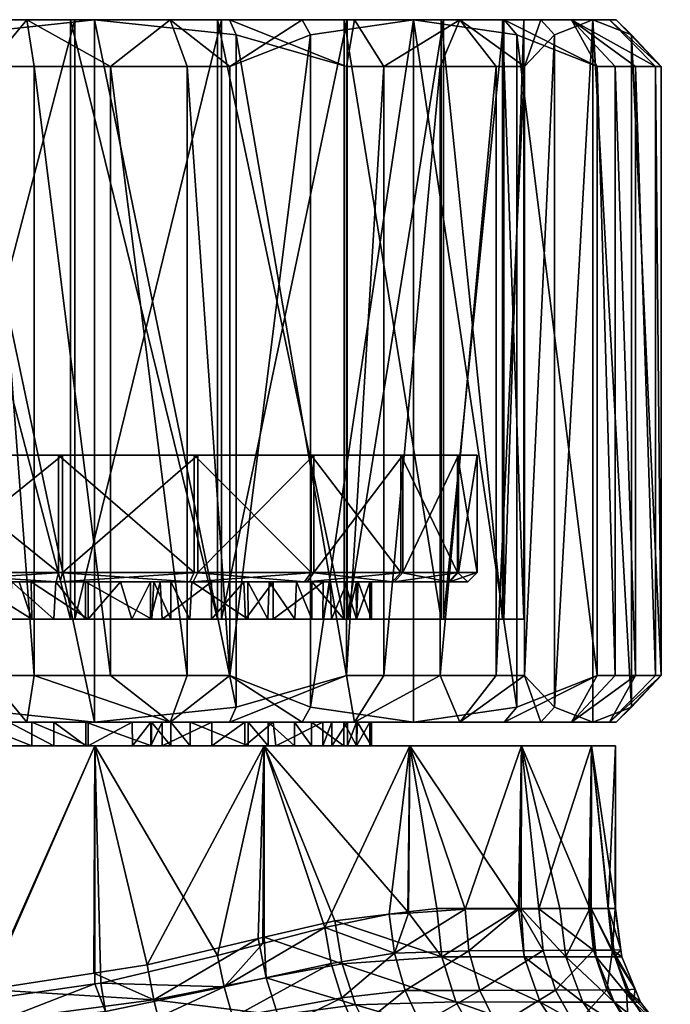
# Model space of a CAD drawing. Extents: x -0.145 to 0.145, y -0.15 to 0.
# Tile 25 of 83: x -0.073 to -0.059, y -0.021 to 0. Entities that reach past the tile are written whole.
import ezdxf

# ---------------------------------------------------------------- set-up
doc = ezdxf.new("R2010")
doc.units = 0
doc.layers.add('mesh', color=7, linetype='CONTINUOUS')

msp = doc.modelspace()

# ---------------------------------------------------------------- meshes
at = {"layer": 'mesh'}
mesh = msp.add_polyface(dxfattribs=at)
corners = [(-0.075787, 0, -0.014979), (-0.073446, -0.001, -0.015924), (-0.072618, 0, -0.01481), (-0.075804, -0.000323, -0.015302), (-0.07883, 0, -0.014503), (-0.069556, 0, -0.013977), (-0.068278, -0.001, -0.014519), (-0.066737, 0, -0.012519), (-0.069193, -0.001, -0.014909), (-0.070826, -0.001, -0.015353), (-0.072459, -0.001, -0.015797), (-0.068289, 0, 0.013415), (-0.068145, -0.000323, 0.013704), (-0.07117, 0, 0.014503), (-0.065787, -0.001, 0.013081), (-0.074272, -0.000339, 0.015322), (-0.074288, 0, 0.014983), (-0.076554, -0.001, 0.015924), (-0.077438, 0, 0.014801), (-0.072459, -0.014, -0.015797), (-0.070826, -0.014, -0.015353), (-0.069193, -0.014, -0.014909), (-0.068278, -0.014, -0.014519), (-0.07159, 0, -0.012545), (-0.068459, 0, -0.011235), (-0.074953, 0, -0.013), (-0.078319, 0, -0.012569), (-0.075047, 0, 0.013), (-0.071681, 0, 0.012569), (-0.068541, 0, 0.011282), (-0.065841, 0, 0.009226), (-0.071681, -0.012801, 0.012569), (-0.068541, -0.012801, 0.011282), (-0.07159, -0.012801, -0.012545), (-0.074953, -0.012801, -0.013), (-0.073446, -0.014, -0.015924), (-0.075804, -0.014677, -0.015302), (-0.074196, -0.014677, 0.015302), (-0.076554, -0.014, 0.015924), (-0.07117, -0.015, 0.014503), (-0.068145, -0.014677, 0.013704), (-0.068962, -0.0093, -0.01037), (-0.073183, -0.0093, -0.006686), (-0.071852, -0.0093, -0.01158), (-0.068301, -0.0093, -0.001769), (-0.066484, -0.0093, -0.008454), (-0.070119, -0.0093, 0.004917), (-0.066546, -0.0093, 0.008516), (-0.069038, -0.0093, 0.010414), (-0.074956, -0.0093, -0.012), (-0.078064, -0.0093, -0.011602), (-0.079881, -0.0093, -0.004917), (-0.06342, -0.0093, 0.003148), (-0.075044, -0.0093, 0.012), (-0.076817, -0.0093, 0.006686), (-0.071936, -0.0093, 0.011602)]
mesh.append_faces([[corners[k] for k in face] for face in [(0, 1, 2, 2), (0, 3, 1, 1), (4, 3, 0, 0), (5, 6, 7, 7), (5, 8, 6, 6), (5, 9, 8, 8), (2, 9, 5, 5), (2, 10, 9, 9), (1, 10, 2, 2), (11, 12, 13, 13), (11, 14, 12, 12), (15, 16, 13, 13), (17, 16, 15, 15), (17, 18, 16, 16), (19, 10, 1, 1), (20, 9, 10, 10), (21, 8, 9, 9), (22, 6, 8, 8), (23, 7, 24, 24), (23, 5, 7, 7), (23, 2, 5, 5), (25, 2, 23, 23), (25, 0, 2, 2), (26, 0, 25, 25), (27, 16, 18, 18), (28, 16, 27, 27), (28, 13, 16, 16), (29, 13, 28, 28), (29, 11, 13, 13), (30, 11, 29, 29), (31, 28, 27, 27), (32, 29, 28, 28), (33, 23, 24, 24), (34, 25, 23, 23), (3, 35, 1, 1), (4, 36, 3, 3), (37, 38, 17, 17), (15, 37, 17, 17), (13, 39, 15, 15), (12, 40, 13, 13), (41, 42, 43, 43), (41, 44, 42, 42), (45, 44, 41, 41), (46, 47, 48, 48), (42, 49, 43, 43), (42, 50, 49, 49), (51, 50, 42, 42), (44, 52, 46, 46), (46, 53, 54, 54), (46, 55, 53, 53), (48, 55, 46, 46)]])
mesh = msp.add_polyface(dxfattribs=at)
corners = [(-0.072459, -0.014, -0.015797), (-0.073446, -0.001, -0.015924), (-0.073446, -0.014, -0.015924), (-0.070826, -0.014, -0.015353), (-0.072459, -0.001, -0.015797), (-0.069193, -0.014, -0.014909), (-0.070826, -0.001, -0.015353), (-0.068278, -0.014, -0.014519), (-0.069193, -0.001, -0.014909), (-0.071681, -0.012801, 0.012569), (-0.075047, 0, 0.013), (-0.075047, -0.012801, 0.013), (-0.068541, -0.012801, 0.011282), (-0.071681, 0, 0.012569), (-0.065841, -0.012801, 0.009226), (-0.068541, 0, 0.011282), (-0.07159, -0.012801, -0.012545), (-0.068459, 0, -0.011235), (-0.068459, -0.012801, -0.011235), (-0.074953, -0.012801, -0.013), (-0.07159, 0, -0.012545), (-0.078319, -0.012801, -0.012569), (-0.074953, 0, -0.013), (-0.075804, -0.000323, -0.015302), (-0.075804, -0.014677, -0.015302), (-0.074272, -0.000339, 0.015322), (-0.07117, -0.015, 0.014503), (-0.074196, -0.014677, 0.015302), (-0.07117, 0, 0.014503), (-0.068145, -0.014677, 0.013704), (-0.068145, -0.000323, 0.013704), (-0.065787, -0.014, 0.013081), (-0.076817, -0.0093, 0.006686), (-0.068301, -0.0093, -0.001769), (-0.070119, -0.0093, 0.004917), (-0.073183, -0.0093, -0.006686), (-0.075044, -0.0118, 0.012), (-0.075044, -0.0093, 0.012), (-0.071936, -0.0118, 0.011602), (-0.078148, -0.0093, 0.01158), (-0.074956, -0.0118, -0.012), (-0.074956, -0.0093, -0.012), (-0.078064, -0.0118, -0.011602), (-0.071852, -0.0093, -0.01158), (-0.071852, -0.0118, -0.01158), (-0.068962, -0.0093, -0.01037), (-0.068962, -0.0118, -0.01037), (-0.066484, -0.0093, -0.008454), (-0.066484, -0.0118, -0.008454), (-0.069038, -0.0118, 0.010414), (-0.069038, -0.0093, 0.010414), (-0.066546, -0.0118, 0.008516), (-0.071936, -0.0093, 0.011602), (-0.071987, -0.012, 0.011409), (-0.075043, -0.012, 0.0118), (-0.069137, -0.012, 0.01024), (-0.066687, -0.012, 0.008374), (-0.069063, -0.012, -0.010198), (-0.071904, -0.012, -0.011387), (-0.074957, -0.012, -0.0118), (-0.078013, -0.012, -0.011409), (-0.074754, -0.012, -0.009702), (-0.075234, -0.012, -0.009747), (-0.076207, -0.012, -0.009609), (-0.076049, -0.012, 0.009693), (-0.076893, -0.012, 0.009559), (-0.075251, -0.012, 0.009685), (-0.073784, -0.012, 0.009669), (-0.072782, -0.012, 0.009494)]
mesh.append_faces([[corners[k] for k in face] for face in [(0, 1, 2, 2), (3, 4, 0, 0), (5, 6, 3, 3), (7, 8, 5, 5), (9, 10, 11, 11), (12, 13, 9, 9), (14, 15, 12, 12), (16, 17, 18, 18), (19, 20, 16, 16), (21, 22, 19, 19), (23, 24, 2, 2), (25, 26, 27, 27), (28, 29, 26, 26), (30, 31, 29, 29), (32, 33, 34, 34), (32, 35, 33, 33), (36, 37, 38, 38), (36, 39, 37, 37), (40, 41, 42, 42), (40, 43, 41, 41), (44, 43, 40, 40), (44, 45, 43, 43), (46, 45, 44, 44), (46, 47, 45, 45), (48, 47, 46, 46), (49, 50, 51, 51), (49, 52, 50, 50), (38, 52, 49, 49), (38, 37, 52, 52), (36, 53, 54, 54), (38, 53, 36, 36), (38, 55, 53, 53), (49, 55, 38, 38), (49, 56, 55, 55), (51, 56, 49, 49), (46, 57, 48, 48), (46, 58, 57, 57), (44, 58, 46, 46), (44, 59, 58, 58), (40, 59, 44, 44), (40, 60, 59, 59), (42, 60, 40, 40), (59, 61, 58, 58), (59, 62, 61, 61), (60, 62, 59, 59), (60, 63, 62, 62), (54, 64, 65, 65), (66, 64, 54, 54), (54, 67, 66, 66), (53, 67, 54, 54), (53, 68, 67, 67)]])
mesh = msp.add_polyface(dxfattribs=at)
corners = [(-0.060049, -0.014, -0.005698), (-0.060432, -0.001, -0.006617), (-0.060432, -0.014, -0.006617), (-0.060049, -0.001, -0.005698), (-0.064992, -0.001, 0.012483), (-0.065787, -0.014, 0.013081), (-0.065787, -0.001, 0.013081), (-0.064992, -0.014, 0.012483), (-0.063791, -0.001, 0.011291), (-0.063791, -0.014, 0.011291), (-0.06259, -0.001, 0.010099), (-0.06259, -0.014, 0.010099), (-0.061986, -0.001, 0.009308), (-0.061986, -0.014, 0.009308), (-0.063765, -0.012801, 0.006541), (-0.065841, 0, 0.009226), (-0.065841, -0.012801, 0.009226), (-0.062455, -0.012801, 0.00341), (-0.063765, 0, 0.006541), (-0.062, -0.012801, 0.000047), (-0.062455, 0, 0.00341), (-0.062431, -0.012801, -0.003319), (-0.062, 0, 0.000047), (-0.063718, -0.012801, -0.006459), (-0.062431, 0, -0.003319), (-0.065774, -0.012801, -0.009159), (-0.063718, 0, -0.006459), (-0.068459, -0.012801, -0.011235), (-0.065774, 0, -0.009159), (-0.061346, -0.000323, 0.006955), (-0.061346, -0.014677, 0.006955), (-0.060525, 0, 0.003935), (-0.060525, -0.015, 0.003935), (-0.059704, -0.014677, 0.000915), (-0.06656, -0.000323, -0.012789), (-0.068278, -0.014, -0.014519), (-0.06656, -0.014677, -0.012789), (-0.06215, -0.000323, -0.008347), (-0.06215, -0.014677, -0.008347), (-0.064355, 0, -0.010568), (-0.064355, -0.015, -0.010568), (-0.064586, -0.0093, -0.005962), (-0.063398, -0.0093, -0.003064), (-0.068301, -0.0093, -0.001769), (-0.066484, -0.0093, -0.008454), (-0.070119, -0.0093, 0.004917), (-0.06463, -0.0093, 0.006038), (-0.066546, -0.0093, 0.008516), (-0.06342, -0.0093, 0.003148), (-0.063, -0.0093, 0.000044), (-0.066484, -0.0118, -0.008454), (-0.064586, -0.0118, -0.005962), (-0.063398, -0.0118, -0.003064), (-0.063, -0.0118, 0.000044), (-0.06342, -0.0118, 0.003148), (-0.06463, -0.0118, 0.006038), (-0.066546, -0.0118, 0.008516), (-0.069038, -0.0093, 0.010414), (-0.064802, -0.012, 0.005937), (-0.063613, -0.012, 0.003096), (-0.0632, -0.012, 0.000043), (-0.063591, -0.012, -0.003013), (-0.06476, -0.012, -0.005863), (-0.066626, -0.012, -0.008313), (-0.069063, -0.012, -0.010198)]
mesh.append_faces([[corners[k] for k in face] for face in [(0, 1, 2, 2), (0, 3, 1, 1), (4, 5, 6, 6), (4, 7, 5, 5), (8, 7, 4, 4), (8, 9, 7, 7), (10, 11, 9, 9), (12, 13, 11, 11), (14, 15, 16, 16), (17, 18, 14, 14), (19, 20, 17, 17), (21, 22, 19, 19), (23, 24, 21, 21), (25, 26, 23, 23), (27, 28, 25, 25), (29, 30, 13, 13), (31, 32, 30, 30), (33, 32, 31, 31), (34, 35, 36, 36), (37, 38, 2, 2), (39, 40, 38, 38), (36, 40, 39, 39), (41, 42, 43, 43), (44, 41, 43, 43), (45, 46, 47, 47), (45, 48, 46, 46), (43, 49, 48, 48), (42, 49, 43, 43), (50, 41, 44, 44), (51, 41, 50, 50), (51, 42, 41, 41), (52, 42, 51, 51), (52, 49, 42, 42), (53, 49, 52, 52), (53, 48, 49, 49), (54, 48, 53, 53), (54, 46, 48, 48), (55, 46, 54, 54), (55, 47, 46, 46), (56, 47, 55, 55), (56, 57, 47, 47), (55, 58, 56, 56), (54, 59, 55, 55), (53, 60, 54, 54), (53, 61, 60, 60), (52, 61, 53, 53), (52, 62, 61, 61), (51, 62, 52, 52), (51, 63, 62, 62), (50, 63, 51, 51), (50, 64, 63, 63)]])
mesh = msp.add_polyface(dxfattribs=at)
corners = [(-0.066737, 0, -0.012519), (-0.06656, -0.000323, -0.012789), (-0.064355, 0, -0.010568), (-0.068278, -0.001, -0.014519), (-0.06215, -0.000323, -0.008347), (-0.062421, 0, -0.008171), (-0.060432, -0.001, -0.006617), (-0.060984, 0, -0.005342), (-0.060049, -0.001, -0.005698), (-0.060027, 0, 0.000896), (-0.059704, -0.000323, 0.000915), (-0.060525, 0, 0.003935), (-0.059617, -0.001, -0.004062), (-0.061346, -0.000323, 0.006955), (-0.061634, 0, 0.006808), (-0.061986, -0.001, 0.009308), (-0.063365, 0, 0.009468), (-0.06259, -0.001, 0.010099), (-0.065617, 0, 0.011703), (-0.065787, -0.001, 0.013081), (-0.068289, 0, 0.013415), (-0.064992, -0.001, 0.012483), (-0.063791, -0.001, 0.011291), (-0.063791, -0.014, 0.011291), (-0.06259, -0.014, 0.010099), (-0.063718, 0, -0.006459), (-0.062431, 0, -0.003319), (-0.065774, 0, -0.009159), (-0.068459, 0, -0.011235), (-0.063765, 0, 0.006541), (-0.065841, 0, 0.009226), (-0.062455, 0, 0.00341), (-0.062, 0, 0.000047), (-0.060173, 0, -0.002274), (-0.065841, -0.012801, 0.009226), (-0.068541, 0, 0.011282), (-0.063765, -0.012801, 0.006541), (-0.062455, -0.012801, 0.00341), (-0.062, -0.012801, 0.000047), (-0.062431, -0.012801, -0.003319), (-0.063718, -0.012801, -0.006459), (-0.065774, -0.012801, -0.009159), (-0.068459, -0.012801, -0.011235), (-0.065787, -0.014, 0.013081), (-0.068145, -0.000323, 0.013704), (-0.061986, -0.014, 0.009308), (-0.061346, -0.014677, 0.006955), (-0.06656, -0.014677, -0.012789), (-0.068278, -0.014, -0.014519), (-0.060432, -0.014, -0.006617), (-0.06215, -0.014677, -0.008347)]
mesh.append_faces([[corners[k] for k in face] for face in [(0, 1, 2, 2), (0, 3, 1, 1), (4, 5, 2, 2), (6, 5, 4, 4), (6, 7, 5, 5), (8, 7, 6, 6), (9, 10, 11, 11), (8, 12, 7, 7), (13, 14, 11, 11), (15, 14, 13, 13), (15, 16, 14, 14), (17, 16, 15, 15), (18, 19, 20, 20), (18, 21, 19, 19), (16, 21, 18, 18), (16, 22, 21, 21), (17, 22, 16, 16), (17, 23, 22, 22), (15, 24, 17, 17), (25, 7, 26, 26), (25, 5, 7, 7), (27, 5, 25, 25), (27, 2, 5, 5), (28, 2, 27, 27), (28, 0, 2, 2), (29, 16, 30, 30), (29, 14, 16, 16), (31, 14, 29, 29), (31, 11, 14, 14), (32, 11, 31, 31), (32, 9, 11, 11), (26, 9, 32, 32), (26, 33, 9, 9), (7, 33, 26, 26), (30, 18, 20, 20), (16, 18, 30, 30), (34, 30, 35, 35), (36, 29, 30, 30), (37, 31, 29, 29), (38, 32, 31, 31), (39, 26, 32, 32), (40, 25, 26, 26), (41, 27, 25, 25), (42, 28, 27, 27), (19, 43, 44, 44), (13, 45, 15, 15), (11, 46, 13, 13), (1, 47, 2, 2), (3, 48, 1, 1), (4, 49, 6, 6), (2, 50, 4, 4)]])
mesh = msp.add_polyface(dxfattribs=at)
corners = [(-0.060027, 0, 0.000896), (-0.059065, -0.001, -0.001438), (-0.059704, -0.000323, 0.000915), (-0.060173, 0, -0.002274), (-0.059185, -0.001, -0.002426), (-0.060984, 0, -0.005342), (-0.059617, -0.001, -0.004062), (-0.059617, -0.014, -0.004062), (-0.060049, -0.001, -0.005698), (-0.060049, -0.014, -0.005698), (-0.059185, -0.014, -0.002426), (-0.059065, -0.014, -0.001438), (-0.060027, -0.015, 0.000896), (-0.060173, -0.015, -0.002274), (-0.059704, -0.014677, 0.000915), (-0.060525, -0.015, 0.003935), (-0.060984, -0.015, -0.005342), (-0.060525, 0, 0.003935), (-0.060044, -0.018974, 0.000033), (-0.060052, -0.018974, 0.000157), (-0.060043, -0.0155, 0.000158), (-0.060554, -0.0155, -0.003724), (-0.060203, -0.018975, 0.002342), (-0.059811, -0.02071, 0.002399), (-0.059622, -0.020699, 0.00003), (-0.059508, -0.020974, 0.000029), (-0.059927, -0.019862, 0.000032), (-0.060104, -0.019865, 0.002356), (-0.059907, -0.020009, 0.000032), (-0.059144, -0.021447, 0.000026), (-0.05934, -0.021469, 0.002467), (-0.058872, -0.021802, 0.000024), (-0.05977, -0.021471, 0.004478), (-0.060229, -0.020713, 0.004349), (-0.060054, -0.020009, -0.001947), (-0.059658, -0.020974, -0.002002), (-0.059029, -0.021802, -0.002091), (-0.060189, -0.018974, -0.001928), (-0.060073, -0.020974, -0.003997), (-0.059461, -0.021802, -0.004167), (-0.060739, -0.020974, -0.005905), (-0.060154, -0.021802, -0.006153), (-0.060458, -0.020009, -0.00389)]
mesh.append_faces([[corners[k] for k in face] for face in [(0, 1, 2, 2), (3, 1, 0, 0), (3, 4, 1, 1), (5, 4, 3, 3), (5, 6, 4, 4), (7, 8, 9, 9), (7, 6, 8, 8), (10, 6, 7, 7), (10, 4, 6, 6), (11, 4, 10, 10), (11, 1, 4, 4), (12, 11, 13, 13), (12, 14, 11, 11), (15, 14, 12, 12), (16, 7, 9, 9), (13, 10, 7, 7), (11, 10, 13, 13), (2, 14, 17, 17), (2, 11, 14, 14), (1, 11, 2, 2), (18, 19, 20, 20), (21, 18, 20, 20), (22, 20, 19, 19), (23, 24, 25, 25), (19, 18, 26, 26), (27, 24, 23, 23), (27, 28, 24, 24), (26, 28, 27, 27), (29, 23, 25, 25), (29, 30, 23, 23), (31, 30, 29, 29), (27, 19, 26, 26), (27, 22, 19, 19), (32, 23, 30, 30), (33, 23, 32, 32), (33, 27, 23, 23), (34, 28, 26, 26), (35, 25, 24, 24), (36, 31, 29, 29), (37, 26, 18, 18), (37, 34, 26, 26), (35, 29, 25, 25), (35, 36, 29, 29), (38, 36, 35, 35), (38, 39, 36, 36), (40, 39, 38, 38), (40, 41, 39, 39), (34, 24, 28, 28), (34, 35, 24, 24), (42, 35, 34, 34), (42, 38, 35, 35)]])
mesh = msp.add_polyface(dxfattribs=at)
corners = [(-0.068663, -0.015, 0.007328), (-0.069722, -0.015, 0.008199), (-0.065617, -0.015, 0.011703), (-0.062421, -0.015, -0.008171), (-0.066895, -0.015, -0.005417), (-0.066532, -0.015, -0.004703), (-0.064355, -0.015, -0.010568), (-0.067462, -0.015, -0.006183), (-0.06789, -0.015, -0.006594), (-0.066737, -0.015, -0.012519), (-0.068541, -0.012801, 0.011282), (-0.068671, -0.012801, 0.007331), (-0.065841, -0.012801, 0.009226), (-0.065774, -0.012801, -0.009159), (-0.067466, -0.012801, -0.006189), (-0.06789, -0.012801, -0.006595), (-0.063718, -0.012801, -0.006459), (-0.066888, -0.012801, -0.005409), (-0.066531, -0.012801, -0.004705), (-0.068289, -0.015, 0.013415), (-0.065787, -0.014, 0.013081), (-0.068145, -0.014677, 0.013704), (-0.064992, -0.014, 0.012483), (-0.06656, -0.014677, -0.012789), (-0.068278, -0.014, -0.014519), (-0.066546, -0.0118, 0.008516), (-0.064802, -0.012, 0.005937), (-0.066687, -0.012, 0.008374), (-0.066135, -0.012, 0.004059), (-0.066287, -0.012, 0.004307), (-0.06476, -0.012, -0.005863), (-0.066529, -0.012, -0.004706), (-0.065826, -0.012, -0.003303), (-0.066859, -0.012, -0.005365), (-0.066626, -0.012, -0.008313), (-0.067437, -0.012, -0.006153), (-0.067892, -0.012, -0.006593), (-0.063613, -0.012, 0.003096), (-0.065773, -0.012, 0.003152), (-0.065843, -0.012801, -0.003349), (-0.065575, -0.012801, 0.002226), (-0.065576, -0.012, 0.002226), (-0.065291, -0.012, 0.000896), (-0.065759, -0.012801, 0.003109), (-0.066111, -0.012801, 0.004006), (-0.066291, -0.012801, 0.004305), (-0.067353, -0.015, 0.006044), (-0.067957, -0.015, 0.006746), (-0.063365, -0.015, 0.009468), (-0.066294, -0.015, 0.004303), (-0.067355, -0.012801, 0.006045), (-0.063765, -0.012801, 0.006541), (-0.067948, -0.012801, 0.006734), (-0.067353, -0.012, 0.006047), (-0.067978, -0.012, 0.006765), (-0.065576, -0.012801, -0.002488), (-0.065578, -0.012, -0.002488), (-0.065542, -0.012, -0.002368), (-0.065253, -0.012801, -0.000092)]
mesh.append_faces([[corners[k] for k in face] for face in [(0, 1, 2, 2), (3, 4, 5, 5), (6, 7, 4, 4), (6, 8, 7, 7), (9, 8, 6, 6), (10, 11, 12, 12), (13, 14, 15, 15), (16, 14, 13, 13), (16, 17, 14, 14), (16, 18, 17, 17), (19, 20, 2, 2), (19, 21, 20, 20), (20, 22, 2, 2), (23, 9, 6, 6), (24, 9, 23, 23), (25, 26, 27, 27), (26, 28, 29, 29), (30, 31, 32, 32), (30, 33, 31, 31), (34, 33, 30, 30), (34, 35, 33, 33), (34, 36, 35, 35), (37, 38, 28, 28), (17, 35, 14, 14), (17, 33, 35, 35), (18, 33, 17, 17), (18, 31, 33, 33), (39, 31, 18, 18), (39, 32, 31, 31), (40, 41, 42, 42), (43, 41, 40, 40), (43, 38, 41, 41), (44, 38, 43, 43), (44, 28, 38, 38), (45, 28, 44, 44), (45, 29, 28, 28), (46, 47, 48, 48), (48, 49, 46, 46), (50, 51, 12, 12), (45, 51, 50, 50), (12, 52, 50, 50), (27, 53, 54, 54), (26, 53, 27, 27), (29, 53, 26, 26), (55, 32, 39, 39), (55, 56, 32, 32), (55, 57, 56, 56), (58, 57, 55, 55), (50, 29, 45, 45), (50, 53, 29, 29)]])
mesh = msp.add_polyface(dxfattribs=at)
corners = [(-0.060525, -0.015, 0.003935), (-0.065575, -0.015, 0.002226), (-0.065764, -0.015, 0.003121), (-0.060027, -0.015, 0.000896), (-0.06529, -0.015, 0.000871), (-0.060984, -0.015, -0.005342), (-0.066532, -0.015, -0.004703), (-0.065845, -0.015, -0.00335), (-0.062421, -0.015, -0.008171), (-0.064355, -0.015, -0.010568), (-0.066895, -0.015, -0.005417), (-0.062, -0.012801, 0.000047), (-0.065575, -0.012801, 0.002226), (-0.065288, -0.012801, 0.000853), (-0.062455, -0.012801, 0.00341), (-0.065759, -0.012801, 0.003109), (-0.063765, -0.012801, 0.006541), (-0.066111, -0.012801, 0.004006), (-0.066291, -0.012801, 0.004305), (-0.062431, -0.012801, -0.003319), (-0.066531, -0.012801, -0.004705), (-0.063718, -0.012801, -0.006459), (-0.065843, -0.012801, -0.003349), (-0.06215, -0.014677, -0.008347), (-0.060432, -0.014, -0.006617), (-0.060049, -0.014, -0.005698), (-0.060173, -0.015, -0.002274), (-0.059617, -0.014, -0.004062), (-0.061634, -0.015, 0.006808), (-0.061346, -0.014677, 0.006955), (-0.061986, -0.014, 0.009308), (-0.063365, -0.015, 0.009468), (-0.06259, -0.014, 0.010099), (-0.063791, -0.014, 0.011291), (-0.065617, -0.015, 0.011703), (-0.064992, -0.014, 0.012483), (-0.06463, -0.0118, 0.006038), (-0.063613, -0.012, 0.003096), (-0.064802, -0.012, 0.005937), (-0.06342, -0.0118, 0.003148), (-0.0632, -0.012, 0.000043), (-0.063591, -0.012, -0.003013), (-0.065578, -0.012, -0.002488), (-0.065542, -0.012, -0.002368), (-0.065826, -0.012, -0.003303), (-0.06476, -0.012, -0.005863), (-0.066135, -0.012, 0.004059), (-0.065576, -0.012, 0.002226), (-0.065773, -0.012, 0.003152), (-0.065291, -0.012, 0.000896), (-0.065255, -0.015, -0.000093), (-0.065556, -0.015, -0.002423), (-0.065253, -0.012801, -0.000092), (-0.065576, -0.012801, -0.002488), (-0.065252, -0.012, -0.000092)]
mesh.append_faces([[corners[k] for k in face] for face in [(0, 1, 2, 2), (3, 1, 0, 0), (3, 4, 1, 1), (5, 6, 7, 7), (8, 6, 5, 5), (9, 10, 8, 8), (11, 12, 13, 13), (14, 12, 11, 11), (14, 15, 12, 12), (16, 15, 14, 14), (16, 17, 15, 15), (18, 17, 16, 16), (19, 20, 21, 21), (19, 22, 20, 20), (8, 23, 9, 9), (8, 24, 23, 23), (5, 24, 8, 8), (5, 25, 24, 24), (26, 27, 5, 5), (28, 29, 0, 0), (28, 30, 29, 29), (31, 30, 28, 28), (31, 32, 30, 30), (31, 33, 32, 32), (34, 33, 31, 31), (34, 35, 33, 33), (36, 37, 38, 38), (39, 40, 37, 37), (41, 42, 43, 43), (41, 44, 42, 42), (45, 44, 41, 41), (37, 46, 38, 38), (37, 47, 48, 48), (40, 47, 37, 37), (40, 49, 47, 47), (12, 49, 13, 13), (26, 50, 3, 3), (50, 4, 3, 3), (26, 51, 50, 50), (5, 51, 26, 26), (5, 7, 51, 51), (11, 13, 52, 52), (11, 53, 19, 19), (11, 52, 53, 53), (53, 22, 19, 19), (54, 41, 43, 43), (54, 40, 41, 41), (54, 49, 40, 40), (52, 54, 43, 43), (13, 54, 52, 52), (13, 49, 54, 54)]])
mesh = msp.add_polyface(dxfattribs=at)
corners = [(-0.075047, -0.012801, 0.013), (-0.073793, -0.012801, 0.009609), (-0.071681, -0.012801, 0.012569), (-0.074763, -0.012801, 0.009747), (-0.075252, -0.012801, 0.009735), (-0.075747, -0.012801, 0.009722), (-0.076883, -0.012801, 0.009497), (-0.07841, -0.012801, 0.012545), (-0.072511, -0.012801, 0.009427), (-0.071306, -0.012801, 0.008951), (-0.07159, -0.012801, -0.012545), (-0.07204, -0.012801, -0.009291), (-0.072989, -0.012801, -0.009541), (-0.071359, -0.012801, -0.008981), (-0.074953, -0.012801, -0.013), (-0.074753, -0.012801, -0.009698), (-0.075289, -0.012801, -0.009746), (-0.073105, -0.012801, -0.009551), (-0.074213, -0.015, 0.014979), (-0.076554, -0.014, 0.015924), (-0.074196, -0.014677, 0.015302), (-0.075787, -0.015, -0.014979), (-0.073446, -0.014, -0.015924), (-0.075804, -0.014677, -0.015302), (-0.072618, -0.015, -0.01481), (-0.072459, -0.014, -0.015797), (-0.069556, -0.015, -0.013977), (-0.072521, -0.012, 0.0094), (-0.071987, -0.012, 0.011409), (-0.071302, -0.012, 0.008957), (-0.071904, -0.012, -0.011387), (-0.071995, -0.012, -0.009275), (-0.071359, -0.012, -0.008982), (-0.072938, -0.012, -0.009529), (-0.072782, -0.012, 0.009494), (-0.073108, -0.012, -0.009546), (-0.074754, -0.012, -0.009702), (-0.075251, -0.012, 0.009685), (-0.076049, -0.012, 0.009693), (-0.076893, -0.012, 0.009559), (-0.075234, -0.012, -0.009747), (-0.076207, -0.012, -0.009609), (-0.076256, -0.012801, -0.009669), (-0.073784, -0.012, 0.009669)]
mesh.append_faces([[corners[k] for k in face] for face in [(0, 1, 2, 2), (0, 3, 1, 1), (4, 3, 0, 0), (0, 5, 4, 4), (0, 6, 5, 5), (7, 6, 0, 0), (2, 8, 9, 9), (1, 8, 2, 2), (10, 11, 12, 12), (10, 13, 11, 11), (14, 15, 16, 16), (10, 15, 14, 14), (10, 17, 15, 15), (12, 17, 10, 10), (18, 19, 20, 20), (21, 22, 23, 23), (24, 22, 21, 21), (24, 25, 22, 22), (26, 25, 24, 24), (27, 28, 29, 29), (30, 31, 32, 32), (33, 31, 30, 30), (27, 34, 28, 28), (30, 35, 33, 33), (30, 36, 35, 35), (4, 37, 3, 3), (5, 37, 4, 4), (5, 38, 37, 37), (6, 38, 5, 5), (6, 39, 38, 38), (16, 40, 41, 41), (15, 40, 16, 16), (15, 36, 40, 40), (15, 35, 36, 36), (17, 35, 15, 15), (12, 35, 17, 17), (12, 33, 35, 35), (11, 33, 12, 12), (11, 31, 33, 33), (13, 31, 11, 11), (13, 32, 31, 31), (9, 27, 29, 29), (8, 27, 9, 9), (8, 34, 27, 27), (14, 16, 42, 42), (1, 43, 8, 8), (3, 43, 1, 1), (3, 37, 43, 43), (16, 41, 42, 42), (43, 34, 8, 8)]])
mesh = msp.add_polyface(dxfattribs=at)
corners = [(-0.065841, -0.012801, 0.009226), (-0.068671, -0.012801, 0.007331), (-0.067948, -0.012801, 0.006734), (-0.068541, -0.012801, 0.011282), (-0.069723, -0.012801, 0.008199), (-0.069972, -0.012801, 0.008346), (-0.070369, -0.012801, 0.00858), (-0.071306, -0.012801, 0.008951), (-0.071681, -0.012801, 0.012569), (-0.068459, -0.012801, -0.011235), (-0.069132, -0.012801, -0.007786), (-0.069541, -0.012801, -0.008063), (-0.065774, -0.012801, -0.009159), (-0.071359, -0.012801, -0.008981), (-0.07159, -0.012801, -0.012545), (-0.069944, -0.012801, -0.008336), (-0.06789, -0.012801, -0.006595), (-0.068278, -0.014, -0.014519), (-0.069556, -0.015, -0.013977), (-0.066737, -0.015, -0.012519), (-0.069193, -0.014, -0.014909), (-0.070826, -0.014, -0.015353), (-0.072459, -0.014, -0.015797), (-0.069975, -0.012, 0.008345), (-0.070613, -0.012, 0.008707), (-0.069137, -0.012, 0.01024), (-0.069764, -0.012, 0.008225), (-0.068673, -0.012, 0.007332), (-0.066687, -0.012, 0.008374), (-0.066626, -0.012, -0.008313), (-0.069094, -0.012, -0.007758), (-0.067892, -0.012, -0.006593), (-0.069063, -0.012, -0.010198), (-0.069541, -0.012, -0.008064), (-0.071302, -0.012, 0.008957), (-0.071987, -0.012, 0.011409), (-0.067978, -0.012, 0.006765), (-0.0699, -0.012, -0.00831), (-0.071359, -0.012, -0.008982), (-0.071904, -0.012, -0.011387), (-0.067466, -0.012801, -0.006189), (-0.067437, -0.012, -0.006153), (-0.067353, -0.012, 0.006047), (-0.067355, -0.012801, 0.006045)]
mesh.append_faces([[corners[k] for k in face] for face in [(0, 1, 2, 2), (3, 4, 1, 1), (5, 4, 3, 3), (3, 6, 5, 5), (3, 7, 6, 6), (8, 7, 3, 3), (9, 10, 11, 11), (12, 10, 9, 9), (9, 13, 14, 14), (9, 15, 13, 13), (11, 15, 9, 9), (12, 16, 10, 10), (17, 18, 19, 19), (20, 18, 17, 17), (18, 21, 22, 22), (20, 21, 18, 18), (23, 24, 25, 25), (25, 26, 23, 23), (25, 27, 26, 26), (28, 27, 25, 25), (29, 30, 31, 31), (32, 30, 29, 29), (32, 33, 30, 30), (34, 25, 24, 24), (34, 35, 25, 25), (28, 36, 27, 27), (32, 37, 33, 33), (32, 38, 37, 37), (39, 38, 32, 32), (15, 38, 13, 13), (15, 37, 38, 38), (11, 37, 15, 15), (11, 33, 37, 37), (10, 33, 11, 11), (10, 30, 33, 33), (16, 30, 10, 10), (16, 31, 30, 30), (40, 31, 16, 16), (40, 41, 31, 31), (1, 36, 2, 2), (1, 27, 36, 36), (4, 27, 1, 1), (4, 26, 27, 27), (5, 26, 4, 4), (5, 23, 26, 26), (6, 23, 5, 5), (6, 24, 23, 23), (7, 24, 6, 6), (7, 34, 24, 24), (2, 42, 43, 43), (2, 36, 42, 42)]])
mesh = msp.add_polyface(dxfattribs=at)
corners = [(-0.077382, -0.015, 0.01481), (-0.074213, -0.015, 0.014979), (-0.075257, -0.015, 0.009734), (-0.075757, -0.015, 0.009722), (-0.076891, -0.015, 0.009498), (-0.074752, -0.015, 0.009747), (-0.073793, -0.015, 0.00961), (-0.07117, -0.015, 0.014503), (-0.072511, -0.015, 0.009427), (-0.075304, -0.015, -0.009745), (-0.074747, -0.015, -0.009697), (-0.075787, -0.015, -0.014979), (-0.074196, -0.014677, 0.015302), (-0.076554, -0.014, 0.015924), (-0.075804, -0.014677, -0.015302), (-0.07883, -0.015, -0.014503), (-0.075043, -0.0155, 0.015158), (-0.073793, -0.0155, 0.00961), (-0.071161, -0.0155, 0.014647), (-0.074749, -0.0155, 0.009747), (-0.075258, -0.0155, 0.009734), (-0.075759, -0.0155, 0.009722), (-0.076893, -0.0155, 0.009498), (-0.078925, -0.0155, 0.014647), (-0.072511, -0.0155, 0.009427), (-0.075043, -0.0155, -0.014842), (-0.074746, -0.0155, -0.009697), (-0.075308, -0.0155, -0.009745), (-0.071161, -0.0155, -0.014331), (-0.078009, -0.0155, 0.009277), (-0.071306, -0.0155, 0.00895), (-0.076216, -0.015, -0.009672), (-0.077473, -0.015, -0.009361), (-0.072618, -0.015, -0.01481), (-0.073, -0.015, -0.009545), (-0.072038, -0.015, -0.009292), (-0.076254, -0.0155, -0.009669), (-0.078925, -0.0155, -0.014331), (-0.072038, -0.0155, -0.009292), (-0.073003, -0.0155, -0.009546), (-0.077473, -0.0155, -0.009361)]
mesh.append_faces([[corners[k] for k in face] for face in [(0, 1, 2, 2), (0, 3, 4, 4), (2, 3, 0, 0), (1, 5, 2, 2), (1, 6, 5, 5), (7, 6, 1, 1), (7, 8, 6, 6), (9, 10, 11, 11), (1, 12, 7, 7), (0, 13, 1, 1), (11, 14, 15, 15), (16, 17, 18, 18), (16, 19, 17, 17), (20, 19, 16, 16), (16, 21, 20, 20), (16, 22, 21, 21), (23, 22, 16, 16), (17, 24, 18, 18), (25, 26, 27, 27), (28, 26, 25, 25), (19, 5, 6, 6), (20, 5, 19, 19), (20, 2, 5, 5), (21, 2, 20, 20), (21, 3, 2, 2), (22, 3, 21, 21), (22, 4, 3, 3), (29, 4, 22, 22), (26, 9, 27, 27), (26, 10, 9, 9), (6, 17, 19, 19), (6, 24, 17, 17), (8, 24, 6, 6), (8, 30, 24, 24), (11, 31, 9, 9), (32, 31, 11, 11), (33, 34, 35, 35), (11, 34, 33, 33), (11, 10, 34, 34), (25, 36, 37, 37), (28, 38, 39, 39), (25, 27, 36, 36), (28, 39, 26, 26), (36, 32, 40, 40), (36, 31, 32, 32), (27, 31, 36, 36), (27, 9, 31, 31), (26, 34, 10, 10), (39, 34, 26, 26), (38, 34, 39, 39), (38, 35, 34, 34)]])
mesh = msp.add_polyface(dxfattribs=at)
corners = [(-0.07117, -0.015, 0.014503), (-0.068289, -0.015, 0.013415), (-0.071306, -0.015, 0.00895), (-0.070362, -0.015, 0.008577), (-0.069967, -0.015, 0.008344), (-0.065617, -0.015, 0.011703), (-0.069722, -0.015, 0.008199), (-0.066737, -0.015, -0.012519), (-0.06913, -0.015, -0.007783), (-0.06789, -0.015, -0.006594), (-0.069542, -0.015, -0.008062), (-0.06995, -0.015, -0.008339), (-0.071357, -0.015, -0.008981), (-0.069556, -0.015, -0.013977), (-0.072038, -0.015, -0.009292), (-0.072618, -0.015, -0.01481), (-0.072511, -0.015, 0.009427), (-0.068145, -0.014677, 0.013704), (-0.067543, -0.0155, 0.013148), (-0.069722, -0.0155, 0.0082), (-0.068662, -0.0155, 0.007327), (-0.069966, -0.0155, 0.008343), (-0.070361, -0.0155, 0.008576), (-0.071306, -0.0155, 0.00895), (-0.071161, -0.0155, 0.014647), (-0.072511, -0.0155, 0.009427), (-0.071161, -0.0155, -0.014331), (-0.071356, -0.0155, -0.008981), (-0.072038, -0.0155, -0.009292), (-0.067543, -0.0155, -0.012832), (-0.069952, -0.0155, -0.00834), (-0.069543, -0.0155, -0.008062), (-0.064437, -0.0155, -0.010449), (-0.06913, -0.0155, -0.007782), (-0.070045, -0.020178, -0.013985), (-0.068543, -0.019978, 0.013676), (-0.06789, -0.0155, -0.006594), (-0.067461, -0.0155, -0.006182), (-0.067462, -0.015, -0.006183), (-0.067957, -0.015, 0.006746), (-0.067959, -0.0155, 0.006749), (-0.068663, -0.015, 0.007328), (-0.067353, -0.015, 0.006044)]
mesh.append_faces([[corners[k] for k in face] for face in [(0, 1, 2, 2), (1, 3, 2, 2), (1, 4, 3, 3), (5, 4, 1, 1), (5, 6, 4, 4), (7, 8, 9, 9), (10, 8, 7, 7), (7, 11, 10, 10), (7, 12, 11, 11), (13, 12, 7, 7), (13, 14, 12, 12), (15, 14, 13, 13), (2, 16, 0, 0), (0, 17, 1, 1), (18, 19, 20, 20), (21, 19, 18, 18), (18, 22, 21, 21), (18, 23, 22, 22), (24, 23, 18, 18), (24, 25, 23, 23), (26, 27, 28, 28), (29, 27, 26, 26), (29, 30, 27, 27), (29, 31, 30, 30), (32, 33, 31, 31), (26, 34, 29, 29), (35, 24, 18, 18), (27, 14, 28, 28), (27, 12, 14, 14), (30, 12, 27, 27), (30, 11, 12, 12), (31, 11, 30, 30), (31, 10, 11, 11), (33, 10, 31, 31), (33, 8, 10, 10), (36, 8, 33, 33), (36, 9, 8, 8), (37, 9, 36, 36), (37, 38, 9, 9), (20, 39, 40, 40), (20, 41, 39, 39), (19, 41, 20, 20), (19, 6, 41, 41), (21, 6, 19, 19), (21, 4, 6, 6), (22, 4, 21, 21), (22, 3, 4, 4), (23, 3, 22, 22), (2, 23, 16, 16), (2, 3, 23, 23), (40, 39, 42, 42)]])
mesh = msp.add_polyface(dxfattribs=at)
corners = [(-0.063365, -0.015, 0.009468), (-0.068663, -0.015, 0.007328), (-0.065617, -0.015, 0.011703), (-0.067957, -0.015, 0.006746), (-0.061634, -0.015, 0.006808), (-0.066102, -0.015, 0.003983), (-0.066294, -0.015, 0.004303), (-0.060525, -0.015, 0.003935), (-0.065764, -0.015, 0.003121), (-0.064437, -0.0155, 0.010765), (-0.068662, -0.0155, 0.007327), (-0.067959, -0.0155, 0.006749), (-0.067543, -0.0155, 0.013148), (-0.064437, -0.0155, -0.010449), (-0.067461, -0.0155, -0.006182), (-0.06789, -0.0155, -0.006594), (-0.062053, -0.0155, 0.007658), (-0.0661, -0.0155, 0.003977), (-0.065765, -0.0155, 0.003124), (-0.069543, -0.0155, -0.008062), (-0.067543, -0.0155, -0.012832), (-0.06913, -0.0155, -0.007782), (-0.062053, -0.0155, -0.007342), (-0.066896, -0.0155, -0.005419), (-0.066532, -0.0155, -0.004703), (-0.060554, -0.0155, -0.003724), (-0.065845, -0.0155, -0.003351), (-0.064477, -0.019051, -0.010405), (-0.066038, -0.019242, -0.011838), (-0.067548, -0.019588, -0.012825), (-0.064463, -0.019073, 0.01074), (-0.064877, -0.019101, 0.011188), (-0.066252, -0.019383, 0.012312), (-0.067573, -0.019726, 0.013099), (-0.064762, -0.019933, 0.011201), (-0.066113, -0.020149, 0.012305), (-0.065878, -0.020161, -0.011854), (-0.063753, -0.020008, -0.009923), (-0.067462, -0.015, -0.006183), (-0.066895, -0.015, -0.005417), (-0.066532, -0.015, -0.004703), (-0.065845, -0.015, -0.00335), (-0.065576, -0.0155, 0.002226), (-0.06529, -0.015, 0.000871), (-0.065291, -0.0155, 0.000875), (-0.065575, -0.015, 0.002226), (-0.066295, -0.0155, 0.004303), (-0.067295, -0.0155, 0.005977), (-0.065576, -0.0155, -0.002488), (-0.065556, -0.015, -0.002423), (-0.065255, -0.0155, -0.000093), (-0.065255, -0.015, -0.000093), (-0.067353, -0.015, 0.006044)]
mesh.append_faces([[corners[k] for k in face] for face in [(0, 1, 2, 2), (0, 3, 1, 1), (4, 5, 6, 6), (7, 8, 5, 5), (9, 10, 11, 11), (12, 10, 9, 9), (13, 14, 15, 15), (16, 17, 18, 18), (13, 19, 20, 20), (15, 21, 13, 13), (22, 23, 14, 14), (22, 24, 23, 23), (25, 26, 24, 24), (20, 27, 13, 13), (20, 28, 27, 27), (29, 28, 20, 20), (9, 30, 31, 31), (32, 9, 31, 31), (32, 12, 9, 9), (33, 12, 32, 32), (32, 31, 34, 34), (34, 35, 32, 32), (31, 30, 34, 34), (36, 28, 29, 29), (37, 27, 28, 28), (23, 38, 14, 14), (23, 39, 38, 38), (24, 39, 23, 23), (24, 40, 39, 39), (26, 40, 24, 24), (26, 41, 40, 40), (42, 43, 44, 44), (42, 45, 43, 43), (18, 45, 42, 42), (18, 8, 45, 45), (17, 8, 18, 18), (17, 5, 8, 8), (46, 5, 17, 17), (46, 6, 5, 5), (16, 47, 46, 46), (9, 11, 47, 47), (48, 41, 26, 26), (48, 49, 41, 41), (50, 49, 48, 48), (50, 51, 49, 49), (44, 51, 50, 50), (44, 43, 51, 51), (47, 6, 46, 46), (47, 52, 6, 6), (11, 52, 47, 47)]])
mesh = msp.add_polyface(dxfattribs=at)
corners = [(-0.061634, -0.015, 0.006808), (-0.066294, -0.015, 0.004303), (-0.063365, -0.015, 0.009468), (-0.060525, -0.015, 0.003935), (-0.066102, -0.015, 0.003983), (-0.060043, -0.0155, 0.000158), (-0.065576, -0.0155, 0.002226), (-0.065291, -0.0155, 0.000875), (-0.060554, -0.0155, 0.00404), (-0.065765, -0.0155, 0.003124), (-0.062053, -0.0155, 0.007658), (-0.066295, -0.0155, 0.004303), (-0.0661, -0.0155, 0.003977), (-0.062053, -0.0155, -0.007342), (-0.067461, -0.0155, -0.006182), (-0.064437, -0.0155, -0.010449), (-0.060554, -0.0155, -0.003724), (-0.066532, -0.0155, -0.004703), (-0.062059, -0.018975, -0.007339), (-0.061233, -0.018974, -0.005697), (-0.062114, -0.018975, -0.007446), (-0.063857, -0.018975, -0.009836), (-0.064477, -0.019051, -0.010405), (-0.06059, -0.018974, -0.003854), (-0.060562, -0.018974, -0.003723), (-0.060189, -0.018974, -0.001928), (-0.060044, -0.018974, 0.000033), (-0.060203, -0.018975, 0.002342), (-0.060566, -0.018977, 0.004038), (-0.061679, -0.018984, 0.00697), (-0.06061, -0.018978, 0.004244), (-0.064437, -0.0155, 0.010765), (-0.063253, -0.01899, 0.009431), (-0.064463, -0.019073, 0.01074), (-0.0621, -0.018985, 0.007628), (-0.060514, -0.019868, 0.00427), (-0.063175, -0.019882, 0.009495), (-0.064762, -0.019933, 0.011201), (-0.061589, -0.019873, 0.007014), (-0.060104, -0.019865, 0.002356), (-0.060054, -0.020009, -0.001947), (-0.060458, -0.020009, -0.00389), (-0.061107, -0.020009, -0.00575), (-0.061996, -0.02001, -0.007515), (-0.063753, -0.020008, -0.009923), (-0.067295, -0.0155, 0.005977), (-0.065255, -0.0155, -0.000093), (-0.065576, -0.0155, -0.002488), (-0.065845, -0.0155, -0.003351)]
mesh.append_faces([[corners[k] for k in face] for face in [(0, 1, 2, 2), (3, 4, 0, 0), (5, 6, 7, 7), (8, 6, 5, 5), (8, 9, 6, 6), (10, 9, 8, 8), (11, 12, 10, 10), (13, 14, 15, 15), (16, 17, 13, 13), (13, 18, 19, 19), (13, 20, 18, 18), (15, 20, 13, 13), (15, 21, 20, 20), (22, 21, 15, 15), (23, 13, 19, 19), (23, 16, 13, 13), (24, 16, 23, 23), (16, 25, 26, 26), (24, 25, 16, 16), (27, 8, 5, 5), (28, 8, 27, 27), (8, 29, 10, 10), (8, 30, 29, 29), (28, 30, 8, 8), (31, 32, 33, 33), (10, 32, 31, 31), (10, 34, 32, 32), (29, 34, 10, 10), (29, 30, 35, 35), (36, 32, 34, 34), (37, 32, 36, 36), (37, 33, 32, 32), (38, 34, 29, 29), (38, 36, 34, 34), (35, 38, 29, 29), (28, 27, 39, 39), (35, 28, 39, 39), (30, 28, 35, 35), (24, 40, 25, 25), (24, 41, 40, 40), (23, 41, 24, 24), (19, 42, 23, 23), (18, 42, 19, 19), (20, 43, 18, 18), (21, 44, 20, 20), (21, 22, 44, 44), (31, 45, 10, 10), (5, 7, 46, 46), (5, 47, 16, 16), (5, 46, 47, 47), (47, 48, 16, 16)]])
mesh = msp.add_polyface(dxfattribs=at)
corners = [(-0.075043, -0.0155, -0.014842), (-0.073445, -0.020709, -0.014757), (-0.071161, -0.0155, -0.014331), (-0.075044, -0.020759, -0.01482), (-0.075452, -0.020771, -0.014836), (-0.067543, -0.0155, -0.012832), (-0.067672, -0.019616, -0.012906), (-0.067548, -0.019588, -0.012825), (-0.070045, -0.020178, -0.013985), (-0.071181, -0.020356, -0.014243), (-0.068543, -0.019978, 0.013676), (-0.067543, -0.0155, 0.013148), (-0.067573, -0.019726, 0.013099), (-0.071035, -0.020569, 0.014612), (-0.071161, -0.0155, 0.014647), (-0.073575, -0.020934, 0.015086), (-0.075043, -0.0155, 0.015158), (-0.071163, -0.020588, 0.014636), (-0.075044, -0.020948, 0.015102), (-0.076175, -0.020958, 0.015115), (-0.068404, -0.020652, 0.013675), (-0.070933, -0.021173, 0.014633), (-0.073535, -0.021501, 0.015123), (-0.076206, -0.021523, 0.015153), (-0.068217, -0.021306, 0.01378), (-0.070666, -0.022326, 0.014942), (-0.07081, -0.021764, 0.014744), (-0.067989, -0.02192, 0.013989), (-0.06589, -0.020886, 0.01242), (-0.076242, -0.022077, 0.015271), (-0.073488, -0.022057, 0.01524), (-0.066113, -0.020149, 0.012305), (-0.069906, -0.020928, -0.014013), (-0.067504, -0.020456, -0.012916), (-0.073395, -0.021391, -0.01481), (-0.075465, -0.021446, -0.014893), (-0.077795, -0.02129, -0.01465), (-0.069724, -0.021651, -0.014178), (-0.066934, -0.021982, -0.013407), (-0.067255, -0.021256, -0.013086), (-0.073333, -0.022053, -0.014979), (-0.069505, -0.02232, -0.014473), (-0.075481, -0.022101, -0.015063)]
mesh.append_faces([[corners[k] for k in face] for face in [(0, 1, 2, 2), (0, 3, 1, 1), (4, 3, 0, 0), (5, 6, 7, 7), (5, 8, 6, 6), (2, 9, 8, 8), (1, 9, 2, 2), (10, 11, 12, 12), (13, 14, 10, 10), (14, 15, 16, 16), (14, 17, 15, 15), (13, 17, 14, 14), (16, 18, 19, 19), (15, 18, 16, 16), (20, 10, 12, 12), (20, 13, 10, 10), (21, 13, 20, 20), (21, 17, 13, 13), (22, 17, 21, 21), (22, 15, 17, 17), (23, 15, 22, 22), (23, 18, 15, 15), (19, 18, 23, 23), (24, 25, 26, 26), (24, 27, 25, 25), (28, 27, 24, 24), (22, 29, 23, 23), (22, 30, 29, 29), (21, 30, 22, 22), (21, 26, 30, 30), (20, 26, 21, 21), (20, 24, 26, 26), (31, 24, 20, 20), (32, 8, 9, 9), (32, 6, 8, 8), (33, 6, 32, 32), (33, 7, 6, 6), (1, 32, 9, 9), (1, 34, 32, 32), (3, 34, 1, 1), (3, 35, 34, 34), (4, 35, 3, 3), (4, 36, 35, 35), (37, 38, 39, 39), (40, 41, 37, 37), (32, 39, 33, 33), (32, 37, 39, 39), (34, 37, 32, 32), (34, 40, 37, 37), (35, 40, 34, 34), (35, 42, 40, 40)]])
mesh = msp.add_polyface(dxfattribs=at)
corners = [(-0.06589, -0.020886, 0.01242), (-0.065592, -0.021566, 0.012655), (-0.067989, -0.02192, 0.013989), (-0.064532, -0.020727, 0.011343), (-0.066252, -0.019383, 0.012312), (-0.068404, -0.020652, 0.013675), (-0.067573, -0.019726, 0.013099), (-0.066113, -0.020149, 0.012305), (-0.068217, -0.021306, 0.01378), (-0.064762, -0.019933, 0.011201), (-0.063175, -0.019882, 0.009495), (-0.060901, -0.021476, 0.007362), (-0.060337, -0.02211, 0.007649), (-0.062071, -0.022121, 0.010371), (-0.062569, -0.021487, 0.009977), (-0.063773, -0.02207, 0.011984), (-0.061325, -0.020718, 0.007147), (-0.064197, -0.021451, 0.011608), (-0.062943, -0.020728, 0.00968), (-0.061589, -0.019873, 0.007014), (-0.06523, -0.022163, 0.012999), (-0.067726, -0.022477, 0.014296), (-0.060514, -0.019868, 0.00427), (-0.060229, -0.020713, 0.004349), (-0.05977, -0.021471, 0.004478), (-0.060104, -0.019865, 0.002356), (-0.06059, -0.018974, -0.003854), (-0.061107, -0.020009, -0.00575), (-0.060458, -0.020009, -0.00389), (-0.062059, -0.018975, -0.007339), (-0.061996, -0.02001, -0.007515), (-0.062114, -0.018975, -0.007446), (-0.063753, -0.020008, -0.009923), (-0.065878, -0.020161, -0.011854), (-0.067548, -0.019588, -0.012825), (-0.067504, -0.020456, -0.012916), (-0.066038, -0.019242, -0.011838), (-0.061651, -0.020975, -0.007717), (-0.060154, -0.021802, -0.006153), (-0.060739, -0.020974, -0.005905), (-0.061104, -0.021803, -0.008039), (-0.063454, -0.020971, -0.010185), (-0.06298, -0.021798, -0.010605), (-0.065596, -0.02103, -0.012043), (-0.065208, -0.021802, -0.012395), (-0.067255, -0.021256, -0.013086), (-0.066934, -0.021982, -0.013407), (-0.060073, -0.020974, -0.003997)]
mesh.append_faces([[corners[k] for k in face] for face in [(0, 1, 2, 2), (3, 1, 0, 0), (4, 5, 6, 6), (4, 7, 5, 5), (7, 0, 8, 8), (9, 0, 7, 7), (9, 3, 0, 0), (10, 3, 9, 9), (11, 12, 13, 13), (14, 13, 15, 15), (14, 11, 13, 13), (16, 11, 14, 14), (17, 14, 15, 15), (18, 14, 17, 17), (18, 16, 14, 14), (19, 16, 18, 18), (18, 10, 19, 19), (18, 3, 10, 10), (17, 3, 18, 18), (17, 1, 3, 3), (20, 1, 17, 17), (20, 21, 1, 1), (22, 16, 19, 19), (23, 16, 22, 22), (23, 11, 16, 16), (24, 11, 23, 23), (24, 12, 11, 11), (22, 25, 23, 23), (26, 27, 28, 28), (29, 30, 27, 27), (31, 32, 30, 30), (33, 34, 35, 35), (32, 36, 33, 33), (37, 38, 39, 39), (37, 40, 38, 38), (41, 40, 37, 37), (41, 42, 40, 40), (43, 42, 41, 41), (43, 44, 42, 42), (45, 44, 43, 43), (45, 46, 44, 44), (27, 47, 28, 28), (27, 39, 47, 47), (30, 39, 27, 27), (30, 37, 39, 39), (32, 37, 30, 30), (32, 41, 37, 37), (33, 41, 32, 32), (33, 43, 41, 41), (35, 43, 33, 33), (35, 45, 43, 43)]])

doc.saveas('drawing.dxf')
